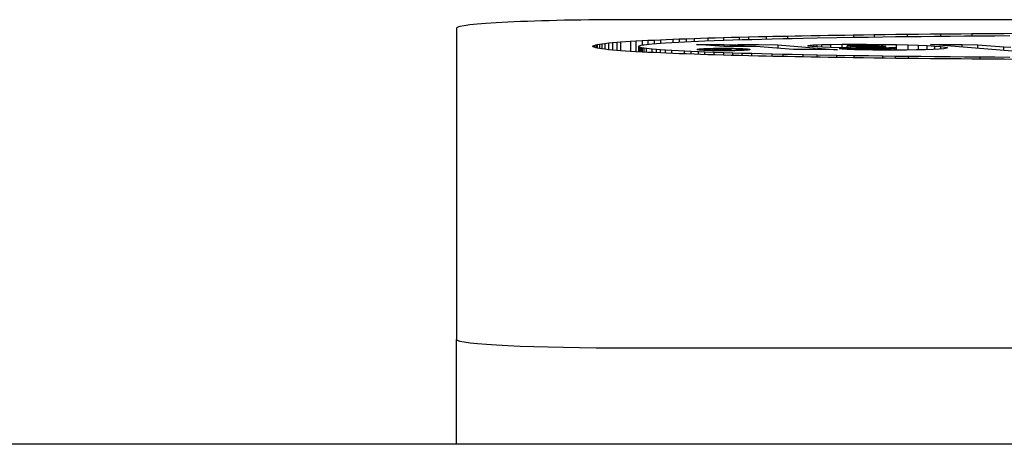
# Model space of a CAD drawing. Header units: millimetres. Extents: x 5 to 415, y 5 to 292.
# Tile 17 of 35: x 137.583 to 138.476, y 131.998 to 132.383. Entities that reach past the tile are written whole.
import ezdxf

# ---------------------------------------------------------------- set-up
doc = ezdxf.new("R2010")
doc.units = ezdxf.units.MM
doc.layers.add('TRAIT-FORT', color=4, linetype='Continuous', lineweight=25)

msp = doc.modelspace()

# ---------------------------------------------------------------- linework, layer by layer
at = {"color": 7, "linetype": 'Continuous'}
for p, q in [((139.09041, 132.38301), (138.13791, 132.38301)), ((137.97916, 132.37528), (137.97916, 132.09308)), ((138.12439, 132.36254), (138.12787, 132.36281)), ((138.12787, 132.36281), (138.13233, 132.36312)), ((138.12787, 132.36281), (138.12787, 132.35488)), ((138.13233, 132.36312), (138.137, 132.36344)), ((138.137, 132.36344), (138.14163, 132.36372)), ((138.137, 132.36344), (138.137, 132.35426)), ((138.14163, 132.36372), (138.14737, 132.36403)), ((138.14163, 132.36372), (138.14163, 132.35397)), ((138.14737, 132.36403), (138.15255, 132.36429)), ((138.14737, 132.36403), (138.14737, 132.36001)), ((138.15255, 132.36429), (138.15819, 132.36456)), ((138.15255, 132.36429), (138.15255, 132.36076)), ((138.15819, 132.36456), (138.16417, 132.36484)), ((138.15819, 132.36456), (138.15819, 132.36135)), ((138.16417, 132.36484), (138.1693, 132.36506)), ((138.16417, 132.36484), (138.16417, 132.36182)), ((138.1693, 132.36506), (138.17511, 132.36529)), ((138.17444, 132.36243), (138.18038, 132.36274)), ((138.17511, 132.36529), (138.18108, 132.36552)), ((138.17511, 132.36529), (138.17511, 132.36246)), ((138.18038, 132.36274), (138.18592, 132.36302)), ((138.18108, 132.36552), (138.1874, 132.36576)), ((138.18108, 132.36552), (138.18108, 132.36278)), ((138.18592, 132.36302), (138.19198, 132.36331)), ((138.1874, 132.36576), (138.19458, 132.36601)), ((138.1874, 132.36576), (138.1874, 132.36309)), ((138.19198, 132.36331), (138.19846, 132.36359)), ((138.19458, 132.36601), (138.2003, 132.3662)), ((138.19458, 132.36601), (138.19458, 132.36342)), ((138.19846, 132.36359), (138.20439, 132.36383)), ((138.2003, 132.3662), (138.20701, 132.36641)), ((138.20439, 132.36383), (138.21257, 132.36413)), ((138.20701, 132.36641), (138.21357, 132.36661)), ((138.20701, 132.36641), (138.20701, 132.36392)), ((138.21257, 132.36413), (138.22142, 132.36443)), ((138.21357, 132.36661), (138.22112, 132.36683)), ((138.22112, 132.36683), (138.22823, 132.36702)), ((138.22112, 132.36683), (138.22112, 132.36442)), ((138.22142, 132.36443), (138.22965, 132.36469)), ((138.22823, 132.36702), (138.23548, 132.36721)), ((138.22965, 132.36469), (138.23817, 132.36495)), ((138.23548, 132.36721), (138.24396, 132.36743)), ((138.23548, 132.36721), (138.23548, 132.36487)), ((138.23817, 132.36495), (138.24696, 132.36519)), ((138.24396, 132.36743), (138.25288, 132.36763)), ((138.24396, 132.36743), (138.24396, 132.36511)), ((138.24696, 132.36519), (138.25583, 132.36542)), ((138.25288, 132.36763), (138.25978, 132.3678)), ((138.25583, 132.36542), (138.26536, 132.36566)), ((138.25978, 132.3678), (138.26578, 132.36793)), ((138.25978, 132.3678), (138.25978, 132.36552)), ((138.26536, 132.36566), (138.27512, 132.36589)), ((138.26578, 132.36793), (138.27198, 132.36806)), ((138.27198, 132.36806), (138.27907, 132.3682)), ((138.27512, 132.36589), (138.28339, 132.36607)), ((138.27907, 132.3682), (138.28599, 132.36834)), ((138.27907, 132.3682), (138.27907, 132.36598)), ((138.28339, 132.36607), (138.29322, 132.36627)), ((138.28599, 132.36834), (138.29245, 132.36846)), ((138.29245, 132.36846), (138.30063, 132.36861)), ((138.29322, 132.36627), (138.306, 132.36652)), ((138.30063, 132.36861), (138.3086, 132.36875)), ((138.306, 132.36652), (138.32392, 132.36684)), ((138.3086, 132.36875), (138.31614, 132.36887)), ((138.31614, 132.36887), (138.32361, 132.36899)), ((138.32361, 132.36899), (138.3311, 132.36911)), ((138.32392, 132.36684), (138.33967, 132.3671)), ((138.3311, 132.36911), (138.3389, 132.36922)), ((138.3389, 132.36922), (138.34811, 132.36935)), ((138.3389, 132.36922), (138.3389, 132.36708)), ((138.33967, 132.3671), (138.35266, 132.36729)), ((138.34811, 132.36935), (138.35782, 132.36949)), ((138.35266, 132.36729), (138.36558, 132.36747)), ((138.35782, 132.36949), (138.36774, 132.36961)), ((138.35782, 132.36949), (138.35782, 132.36736)), ((138.36558, 132.36747), (138.37692, 132.36762)), ((138.36774, 132.36961), (138.37729, 132.36973)), ((138.37692, 132.36762), (138.38893, 132.36776)), ((138.37729, 132.36973), (138.38749, 132.36985)), ((138.38749, 132.36985), (138.39797, 132.36996)), ((138.38749, 132.36985), (138.38749, 132.36774)), ((138.38893, 132.36776), (138.40032, 132.36789)), ((138.39797, 132.36996), (138.40873, 132.37007)), ((138.40032, 132.36789), (138.4124, 132.36801)), ((138.40873, 132.37007), (138.41777, 132.37016)), ((138.4124, 132.36801), (138.42643, 132.36815)), ((138.41777, 132.37016), (138.42762, 132.37024)), ((138.41777, 132.37016), (138.41777, 132.36806)), ((138.42643, 132.36815), (138.43956, 132.36827)), ((138.42762, 132.37024), (138.43664, 132.37032)), ((138.43664, 132.37032), (138.44628, 132.3704)), ((138.43956, 132.36827), (138.45362, 132.36839)), ((138.44628, 132.3704), (138.45646, 132.37047)), ((138.44628, 132.3704), (138.44628, 132.36832)), ((138.45362, 132.36839), (138.46705, 132.36848)), ((138.45646, 132.37047), (138.46531, 132.37053)), ((138.46531, 132.37053), (138.47553, 132.3706)), ((138.46705, 132.36848), (138.48074, 132.36857)), ((138.47553, 132.3706), (138.48606, 132.37066)), ((138.10249, 132.35885), (138.10315, 132.35922)), ((138.10315, 132.35847), (138.10249, 132.35885)), ((138.10315, 132.35922), (138.10407, 132.35965)), ((138.10407, 132.35804), (138.10315, 132.35847)), ((138.10407, 132.35965), (138.10533, 132.36013)), ((138.10407, 132.35965), (138.10407, 132.35804)), ((138.10533, 132.35756), (138.10407, 132.35804)), ((138.10533, 132.36013), (138.10666, 132.36048)), ((138.10533, 132.36013), (138.10533, 132.35756)), ((138.10666, 132.35721), (138.10533, 132.35756)), ((138.10666, 132.36048), (138.10865, 132.36087)), ((138.10666, 132.36048), (138.10666, 132.35721)), ((138.10865, 132.35683), (138.10666, 132.35721)), ((138.10865, 132.36087), (138.11105, 132.36122)), ((138.10865, 132.36087), (138.10865, 132.35683)), ((138.11105, 132.35647), (138.10865, 132.35683)), ((138.11105, 132.36122), (138.11372, 132.36155)), ((138.11105, 132.36122), (138.11105, 132.35647)), ((138.11372, 132.35614), (138.11105, 132.35647)), ((138.11372, 132.36155), (138.11686, 132.36187)), ((138.11372, 132.36155), (138.11372, 132.35614)), ((138.11686, 132.35582), (138.11372, 132.35614)), ((138.11686, 132.36187), (138.12046, 132.36221)), ((138.11686, 132.36187), (138.11686, 132.35582)), ((138.12046, 132.35548), (138.11686, 132.35582)), ((138.12046, 132.36221), (138.12439, 132.36254)), ((138.12046, 132.36221), (138.12046, 132.35548)), ((138.12439, 132.35515), (138.12046, 132.35548)), ((138.12439, 132.36254), (138.12439, 132.35515)), ((138.12787, 132.35488), (138.12439, 132.35515)), ((138.13233, 132.35457), (138.12787, 132.35488)), ((138.137, 132.35426), (138.13233, 132.35457)), ((138.14163, 132.35397), (138.137, 132.35426)), ((138.14737, 132.35366), (138.14163, 132.35397)), ((138.14447, 132.35885), (138.14488, 132.3593)), ((138.14447, 132.35885), (138.14488, 132.35839)), ((138.14447, 132.35382), (138.14447, 132.35885)), ((138.14488, 132.3593), (138.14558, 132.35956)), ((138.14488, 132.35839), (138.14558, 132.35813)), ((138.14488, 132.3538), (138.14488, 132.35839)), ((138.14558, 132.35956), (138.14657, 132.35982)), ((138.14558, 132.35813), (138.14657, 132.35787)), ((138.14558, 132.35376), (138.14558, 132.35813)), ((138.14657, 132.35982), (138.14768, 132.36008)), ((138.14657, 132.35787), (138.14768, 132.35761)), ((138.14657, 132.3537), (138.14657, 132.35787)), ((138.15255, 132.3534), (138.14737, 132.35366)), ((138.14768, 132.36008), (138.14929, 132.36035)), ((138.14768, 132.35761), (138.14929, 132.35734)), ((138.14768, 132.35365), (138.14768, 132.35761)), ((138.14929, 132.36035), (138.15148, 132.36064)), ((138.14929, 132.35734), (138.15148, 132.35705)), ((138.14929, 132.35356), (138.14929, 132.35734)), ((138.15148, 132.36064), (138.1539, 132.36091)), ((138.15148, 132.35705), (138.1539, 132.35678)), ((138.15148, 132.35345), (138.15148, 132.35705)), ((138.1539, 132.36091), (138.15652, 132.36121)), ((138.1539, 132.35678), (138.15652, 132.35648)), ((138.15652, 132.36121), (138.16031, 132.36153)), ((138.15652, 132.35648), (138.16031, 132.35616)), ((138.15652, 132.35321), (138.15652, 132.35648)), ((138.16031, 132.36153), (138.16407, 132.36182)), ((138.16031, 132.35616), (138.16407, 132.35587)), ((138.16031, 132.35303), (138.16031, 132.35616)), ((138.16407, 132.36182), (138.16863, 132.3621)), ((138.16407, 132.35587), (138.16863, 132.35559)), ((138.16407, 132.35286), (138.16407, 132.35587)), ((138.16863, 132.3621), (138.17444, 132.36243)), ((138.16863, 132.35559), (138.17444, 132.35526)), ((138.16863, 132.35266), (138.16863, 132.35559)), ((138.17444, 132.35526), (138.18038, 132.35495)), ((138.17444, 132.35243), (138.17444, 132.35526)), ((138.18038, 132.35495), (138.18592, 132.35467)), ((138.18592, 132.35467), (138.19198, 132.35438)), ((138.18592, 132.35199), (138.18592, 132.35467)), ((138.19198, 132.35438), (138.19846, 132.3541)), ((138.19198, 132.35177), (138.19198, 132.35438)), ((138.19668, 132.36039), (138.20074, 132.3605)), ((138.22172, 132.35875), (138.19668, 132.36039)), ((138.19733, 132.35596), (138.19736, 132.35601)), ((138.19736, 132.3559), (138.19733, 132.35596)), ((138.19736, 132.35601), (138.19745, 132.35607)), ((138.19736, 132.35601), (138.19736, 132.3559)), ((138.19745, 132.35584), (138.19736, 132.3559)), ((138.19745, 132.35607), (138.19764, 132.35614)), ((138.19745, 132.35584), (138.19745, 132.35607)), ((138.19764, 132.35577), (138.19745, 132.35584)), ((138.19764, 132.35614), (138.19791, 132.35621)), ((138.19764, 132.35577), (138.19764, 132.35614)), ((138.19791, 132.3557), (138.19764, 132.35577)), ((138.19791, 132.35621), (138.19832, 132.35629)), ((138.19791, 132.3557), (138.19791, 132.35621)), ((138.19832, 132.35563), (138.19791, 132.3557)), ((138.19832, 132.35629), (138.19875, 132.35635)), ((138.19832, 132.35563), (138.19832, 132.35629)), ((138.19875, 132.35556), (138.19832, 132.35563)), ((138.19846, 132.3541), (138.20439, 132.35386)), ((138.19846, 132.35156), (138.19846, 132.3541)), ((138.19875, 132.35635), (138.19937, 132.35643)), ((138.19875, 132.35556), (138.19875, 132.35635)), ((138.19937, 132.35549), (138.19875, 132.35556)), ((138.19937, 132.35643), (138.20007, 132.35649)), ((138.19937, 132.35549), (138.19937, 132.35643)), ((138.20007, 132.35542), (138.19937, 132.35549)), ((138.20007, 132.35649), (138.20082, 132.35656)), ((138.20007, 132.35542), (138.20007, 132.35649)), ((138.20082, 132.35535), (138.20007, 132.35542)), ((138.20074, 132.3605), (138.2059, 132.36053)), ((138.20074, 132.3605), (138.20074, 132.36012)), ((138.20082, 132.35656), (138.2017, 132.35663)), ((138.20082, 132.35535), (138.20082, 132.35656)), ((138.2017, 132.35529), (138.20082, 132.35535)), ((138.2017, 132.35663), (138.20264, 132.35669)), ((138.2017, 132.35529), (138.2017, 132.35663)), ((138.20264, 132.35523), (138.2017, 132.35529)), ((138.20264, 132.35669), (138.20362, 132.35674)), ((138.20264, 132.35523), (138.20264, 132.35669)), ((138.20362, 132.35517), (138.20264, 132.35523)), ((138.20277, 132.35602), (138.2027, 132.35596)), ((138.20277, 132.35589), (138.2027, 132.35596)), ((138.2027, 132.35596), (138.2027, 132.35522)), ((138.20293, 132.35609), (138.20277, 132.35602)), ((138.20293, 132.35582), (138.20277, 132.35589)), ((138.20277, 132.35589), (138.20277, 132.35522)), ((138.20319, 132.35616), (138.20293, 132.35609)), ((138.20319, 132.35576), (138.20293, 132.35582)), ((138.20293, 132.35582), (138.20293, 132.35521)), ((138.20354, 132.35623), (138.20319, 132.35616)), ((138.20354, 132.35569), (138.20319, 132.35576)), ((138.20319, 132.35576), (138.20319, 132.3552)), ((138.20402, 132.35629), (138.20354, 132.35623)), ((138.20402, 132.35562), (138.20354, 132.35569)), ((138.20354, 132.35569), (138.20354, 132.35517)), ((138.20362, 132.35674), (138.20465, 132.35679)), ((138.20362, 132.35624), (138.20362, 132.35674)), ((138.20465, 132.35512), (138.20362, 132.35517)), ((138.20455, 132.35635), (138.20402, 132.35629)), ((138.20455, 132.35556), (138.20402, 132.35562)), ((138.20402, 132.35562), (138.20402, 132.35515)), ((138.20439, 132.35386), (138.21257, 132.35356)), ((138.20439, 132.35136), (138.20439, 132.35386)), ((138.20513, 132.35641), (138.20455, 132.35635)), ((138.20513, 132.35551), (138.20455, 132.35556)), ((138.20455, 132.35556), (138.20455, 132.35513)), ((138.20465, 132.35679), (138.20577, 132.35684)), ((138.20465, 132.35636), (138.20465, 132.35679)), ((138.20577, 132.35507), (138.20465, 132.35512)), ((138.20598, 132.35647), (138.20513, 132.35641)), ((138.20598, 132.35545), (138.20513, 132.35551)), ((138.20513, 132.35551), (138.20513, 132.3551)), ((138.20577, 132.35684), (138.20701, 132.35689)), ((138.20577, 132.35645), (138.20577, 132.35684)), ((138.20701, 132.35502), (138.20577, 132.35507)), ((138.2059, 132.36053), (138.2136, 132.36048)), ((138.2059, 132.36053), (138.2059, 132.35979)), ((138.20679, 132.35652), (138.20598, 132.35647)), ((138.20679, 132.35539), (138.20598, 132.35545)), ((138.20598, 132.35545), (138.20598, 132.35506)), ((138.20769, 132.35657), (138.20679, 132.35652)), ((138.20769, 132.35534), (138.20679, 132.35539)), ((138.20679, 132.35539), (138.20679, 132.35503)), ((138.20701, 132.35689), (138.20836, 132.35694)), ((138.20701, 132.35653), (138.20701, 132.35689)), ((138.20836, 132.35498), (138.20701, 132.35502)), ((138.20879, 132.35663), (138.20769, 132.35657)), ((138.20879, 132.35529), (138.20769, 132.35534)), ((138.20769, 132.35534), (138.20769, 132.355)), ((138.20836, 132.35694), (138.20969, 132.35697)), ((138.20836, 132.3566), (138.20836, 132.35694)), ((138.20969, 132.35494), (138.20836, 132.35498)), ((138.2099, 132.35667), (138.20879, 132.35663)), ((138.2099, 132.35525), (138.20879, 132.35529)), ((138.20879, 132.35529), (138.20879, 132.35497)), ((138.20969, 132.35697), (138.2111, 132.35701)), ((138.20969, 132.35666), (138.20969, 132.35697)), ((138.2111, 132.35491), (138.20969, 132.35494)), ((138.21091, 132.35671), (138.2099, 132.35667)), ((138.21091, 132.35521), (138.2099, 132.35525)), ((138.2099, 132.35525), (138.2099, 132.35493)), ((138.21205, 132.35674), (138.21091, 132.35671)), ((138.21205, 132.35517), (138.21091, 132.35521)), ((138.21091, 132.35521), (138.21091, 132.35491)), ((138.21098, 132.35539), (138.21828, 132.35583)), ((138.21611, 132.35539), (138.21098, 132.35539)), ((138.2111, 132.35701), (138.21264, 132.35704)), ((138.2111, 132.35671), (138.2111, 132.35701)), ((138.21264, 132.35487), (138.2111, 132.35491)), ((138.21323, 132.35677), (138.21205, 132.35674)), ((138.21323, 132.35514), (138.21205, 132.35517)), ((138.21205, 132.35517), (138.21205, 132.35489)), ((138.2121, 132.35615), (138.21219, 132.35624)), ((138.21247, 132.35607), (138.2121, 132.35615)), ((138.21219, 132.35624), (138.21261, 132.35633)), ((138.21219, 132.35624), (138.21219, 132.35613)), ((138.2134, 132.35598), (138.21247, 132.35607)), ((138.21261, 132.35633), (138.21352, 132.3564)), ((138.21261, 132.35633), (138.21261, 132.35606)), ((138.21264, 132.35704), (138.21415, 132.35707)), ((138.21264, 132.35675), (138.21264, 132.35704)), ((138.21415, 132.35485), (138.21264, 132.35487)), ((138.21461, 132.3568), (138.21323, 132.35677)), ((138.21461, 132.35511), (138.21323, 132.35514)), ((138.21323, 132.35514), (138.21323, 132.35486)), ((138.21465, 132.35592), (138.2134, 132.35598)), ((138.21352, 132.3564), (138.2148, 132.35647)), ((138.21352, 132.3564), (138.21352, 132.35598)), ((138.2136, 132.36048), (138.22131, 132.36039)), ((138.2136, 132.36048), (138.2136, 132.35928)), ((138.21415, 132.35707), (138.21578, 132.35709)), ((138.21415, 132.35679), (138.21415, 132.35707)), ((138.21578, 132.35483), (138.21415, 132.35485)), ((138.21597, 132.35682), (138.21461, 132.3568)), ((138.21597, 132.35509), (138.21461, 132.35511)), ((138.21461, 132.35511), (138.21461, 132.35484)), ((138.21597, 132.35587), (138.21465, 132.35592)), ((138.2148, 132.35647), (138.21635, 132.35651)), ((138.2148, 132.35647), (138.2148, 132.35591)), ((138.21578, 132.35709), (138.21743, 132.3571)), ((138.21578, 132.35682), (138.21578, 132.35709)), ((138.21743, 132.35481), (138.21578, 132.35483)), ((138.2174, 132.35684), (138.21597, 132.35682)), ((138.21733, 132.35584), (138.21597, 132.35587)), ((138.2174, 132.35508), (138.21597, 132.35509)), ((138.21597, 132.35509), (138.21597, 132.35483)), ((138.22311, 132.35584), (138.21611, 132.35539)), ((138.21635, 132.35651), (138.21862, 132.35655)), ((138.21635, 132.35651), (138.21635, 132.35587)), ((138.21693, 132.3562), (138.21713, 132.35625)), ((138.21704, 132.35613), (138.21693, 132.3562)), ((138.21693, 132.3562), (138.21693, 132.35585)), ((138.21768, 132.35608), (138.21704, 132.35613)), ((138.21704, 132.35613), (138.21704, 132.35585)), ((138.21713, 132.35625), (138.21771, 132.3563)), ((138.21828, 132.35583), (138.21733, 132.35584)), ((138.2174, 132.35684), (138.21743, 132.3571)), ((138.21885, 132.35685), (138.2174, 132.35684)), ((138.21885, 132.35506), (138.2174, 132.35508)), ((138.2174, 132.35508), (138.21743, 132.35481)), ((138.21743, 132.3571), (138.21898, 132.35711)), ((138.21898, 132.3548), (138.21743, 132.35481)), ((138.21862, 132.35604), (138.21768, 132.35608)), ((138.21768, 132.35608), (138.21768, 132.35584)), ((138.21771, 132.3563), (138.21857, 132.35634)), ((138.21828, 132.35583), (138.21828, 132.35553)), ((138.21857, 132.35634), (138.22009, 132.35636)), ((138.21862, 132.35655), (138.22311, 132.35655)), ((138.21862, 132.35655), (138.21862, 132.35634)), ((138.22022, 132.35601), (138.21862, 132.35604)), ((138.21862, 132.35555), (138.21862, 132.35604)), ((138.22028, 132.35686), (138.21885, 132.35685)), ((138.22028, 132.35506), (138.21885, 132.35506)), ((138.21885, 132.35506), (138.21885, 132.3548)), ((138.21898, 132.35711), (138.22066, 132.35712)), ((138.21898, 132.35685), (138.21898, 132.35711)), ((138.22066, 132.3548), (138.21898, 132.3548)), ((138.22009, 132.35636), (138.22311, 132.35636)), ((138.22311, 132.35601), (138.22022, 132.35601)), ((138.22022, 132.35601), (138.22022, 132.35565)), ((138.2217, 132.35686), (138.22028, 132.35686)), ((138.2217, 132.35506), (138.22028, 132.35506)), ((138.22028, 132.35506), (138.22028, 132.3548)), ((138.22066, 132.35712), (138.22233, 132.35712)), ((138.22066, 132.35686), (138.22066, 132.35712)), ((138.22233, 132.3548), (138.22066, 132.3548)), ((138.22131, 132.36039), (138.22712, 132.36025)), ((138.22131, 132.36039), (138.22131, 132.35878)), ((138.22321, 132.35685), (138.2217, 132.35686)), ((138.22321, 132.35506), (138.2217, 132.35506)), ((138.2217, 132.35506), (138.2217, 132.3548)), ((138.23622, 132.35874), (138.22172, 132.35875)), ((138.22233, 132.35712), (138.22404, 132.35711)), ((138.22233, 132.35686), (138.22233, 132.35712)), ((138.22404, 132.3548), (138.22233, 132.3548)), ((138.22311, 132.35655), (138.22788, 132.35655)), ((138.22311, 132.35636), (138.22311, 132.35601)), ((138.22311, 132.35601), (138.22311, 132.35584)), ((138.22311, 132.35539), (138.22311, 132.35584)), ((138.22788, 132.35539), (138.22311, 132.35539)), ((138.22464, 132.35684), (138.22321, 132.35685)), ((138.22464, 132.35507), (138.22321, 132.35506)), ((138.22321, 132.35506), (138.22321, 132.3548)), ((138.22404, 132.35711), (138.22567, 132.3571)), ((138.22404, 132.35685), (138.22404, 132.35711)), ((138.22567, 132.35482), (138.22404, 132.3548)), ((138.2261, 132.35683), (138.22464, 132.35684)), ((138.2261, 132.35509), (138.22464, 132.35507)), ((138.22464, 132.35507), (138.22464, 132.35481)), ((138.22567, 132.3571), (138.22724, 132.35708)), ((138.22567, 132.35683), (138.22567, 132.3571)), ((138.22724, 132.35483), (138.22567, 132.35482)), ((138.22748, 132.3568), (138.2261, 132.35683)), ((138.22748, 132.35511), (138.2261, 132.35509)), ((138.2261, 132.35509), (138.2261, 132.35482)), ((138.22712, 132.36025), (138.23253, 132.36007)), ((138.22712, 132.36025), (138.22712, 132.35874)), ((138.22724, 132.35708), (138.22863, 132.35706)), ((138.22724, 132.35681), (138.22724, 132.35708)), ((138.22863, 132.35485), (138.22724, 132.35483)), ((138.22879, 132.35678), (138.22748, 132.3568)), ((138.22879, 132.35514), (138.22748, 132.35511)), ((138.22748, 132.35511), (138.22748, 132.35484)), ((138.22788, 132.35655), (138.22788, 132.35539)), ((138.22863, 132.35706), (138.23003, 132.35704)), ((138.22863, 132.35678), (138.22863, 132.35706)), ((138.23003, 132.35488), (138.22863, 132.35485)), ((138.23013, 132.35674), (138.22879, 132.35678)), ((138.23013, 132.35517), (138.22879, 132.35514)), ((138.22879, 132.35514), (138.22879, 132.35486)), ((138.23003, 132.35704), (138.23133, 132.35701)), ((138.23003, 132.35675), (138.23003, 132.35704)), ((138.23133, 132.35491), (138.23003, 132.35488)), ((138.23138, 132.35671), (138.23013, 132.35674)), ((138.23138, 132.3552), (138.23013, 132.35517)), ((138.23013, 132.35517), (138.23013, 132.35488)), ((138.23133, 132.35701), (138.23265, 132.35697)), ((138.23133, 132.35671), (138.23133, 132.35701)), ((138.23265, 132.35494), (138.23133, 132.35491)), ((138.23251, 132.35667), (138.23138, 132.35671)), ((138.23251, 132.35525), (138.23138, 132.3552)), ((138.23138, 132.3552), (138.23138, 132.35491)), ((138.23358, 132.35663), (138.23251, 132.35667)), ((138.23358, 132.35529), (138.23251, 132.35525)), ((138.23251, 132.35525), (138.23251, 132.35494)), ((138.23253, 132.36007), (138.2396, 132.35989)), ((138.23253, 132.36007), (138.23253, 132.35874)), ((138.23265, 132.35697), (138.23394, 132.35694)), ((138.23265, 132.35666), (138.23265, 132.35697)), ((138.23394, 132.35497), (138.23265, 132.35494)), ((138.23463, 132.35657), (138.23358, 132.35663)), ((138.23463, 132.35534), (138.23358, 132.35529)), ((138.23358, 132.35529), (138.23358, 132.35497)), ((138.23394, 132.35694), (138.2352, 132.3569)), ((138.23394, 132.35661), (138.23394, 132.35694)), ((138.2352, 132.35502), (138.23394, 132.35497)), ((138.2396, 132.35989), (138.23398, 132.36044)), ((138.23398, 132.36044), (138.25277, 132.36037)), ((138.23552, 132.35653), (138.23463, 132.35657)), ((138.23552, 132.35539), (138.23463, 132.35534)), ((138.23463, 132.35534), (138.23463, 132.355)), ((138.2352, 132.3569), (138.23639, 132.35686)), ((138.2352, 132.35655), (138.2352, 132.3569)), ((138.23639, 132.35506), (138.2352, 132.35502)), ((138.23643, 132.35647), (138.23552, 132.35653)), ((138.23643, 132.35545), (138.23552, 132.35539)), ((138.23552, 132.35539), (138.23552, 132.35503)), ((138.25033, 132.35863), (138.23622, 132.35874)), ((138.23639, 132.35686), (138.2375, 132.3568)), ((138.23643, 132.35647), (138.23639, 132.35686)), ((138.23643, 132.35545), (138.23639, 132.35506)), ((138.2375, 132.35511), (138.23639, 132.35506)), ((138.23726, 132.35641), (138.23643, 132.35647)), ((138.23726, 132.35551), (138.23643, 132.35545)), ((138.23793, 132.35634), (138.23726, 132.35641)), ((138.23793, 132.35557), (138.23726, 132.35551)), ((138.23726, 132.35551), (138.23726, 132.3551)), ((138.2375, 132.3568), (138.23845, 132.35676)), ((138.2375, 132.35638), (138.2375, 132.3568)), ((138.23845, 132.35516), (138.2375, 132.35511)), ((138.23856, 132.35627), (138.23793, 132.35634)), ((138.23856, 132.35565), (138.23793, 132.35557)), ((138.23793, 132.35557), (138.23793, 132.35513)), ((138.23845, 132.35676), (138.23941, 132.35671)), ((138.23845, 132.35628), (138.23845, 132.35676)), ((138.23941, 132.3552), (138.23845, 132.35516)), ((138.23902, 132.3562), (138.23856, 132.35627)), ((138.23902, 132.35571), (138.23856, 132.35565)), ((138.23856, 132.35565), (138.23856, 132.35516)), ((138.23935, 132.35613), (138.23902, 132.3562)), ((138.23935, 132.35578), (138.23902, 132.35571)), ((138.23902, 132.35571), (138.23902, 132.35519)), ((138.23957, 132.35607), (138.23935, 132.35613)), ((138.23957, 132.35585), (138.23935, 132.35578)), ((138.23935, 132.35578), (138.23935, 132.3552)), ((138.23941, 132.35671), (138.24034, 132.35665)), ((138.23941, 132.35611), (138.23941, 132.35671)), ((138.24034, 132.35526), (138.23941, 132.3552)), ((138.23969, 132.35601), (138.23957, 132.35607)), ((138.23969, 132.35591), (138.23957, 132.35585)), ((138.23957, 132.35585), (138.23957, 132.35522)), ((138.2396, 132.35989), (138.2396, 132.35871)), ((138.23971, 132.35596), (138.23969, 132.35601)), ((138.23971, 132.35596), (138.23969, 132.35591)), ((138.23969, 132.35522), (138.23971, 132.35596)), ((138.23969, 132.35591), (138.23969, 132.35522)), ((138.24034, 132.35665), (138.2412, 132.35659)), ((138.24034, 132.35526), (138.24034, 132.35665)), ((138.2412, 132.35532), (138.24034, 132.35526)), ((138.2412, 132.35659), (138.24197, 132.35653)), ((138.2412, 132.35532), (138.2412, 132.35659)), ((138.24197, 132.35539), (138.2412, 132.35532)), ((138.24197, 132.35653), (138.24262, 132.35647)), ((138.24197, 132.35539), (138.24197, 132.35653)), ((138.24262, 132.35545), (138.24197, 132.35539)), ((138.24262, 132.35647), (138.24318, 132.35641)), ((138.24262, 132.35545), (138.24262, 132.35647)), ((138.24318, 132.35551), (138.24262, 132.35545)), ((138.24318, 132.35641), (138.2437, 132.35635)), ((138.24318, 132.35551), (138.24318, 132.35641)), ((138.2437, 132.35557), (138.24318, 132.35551)), ((138.2437, 132.35635), (138.24412, 132.35628)), ((138.2437, 132.35557), (138.2437, 132.35635)), ((138.24412, 132.35563), (138.2437, 132.35557)), ((138.24412, 132.35628), (138.24442, 132.35623)), ((138.24412, 132.35563), (138.24412, 132.35628)), ((138.24442, 132.35569), (138.24412, 132.35563)), ((138.24442, 132.35623), (138.24471, 132.35616)), ((138.24442, 132.35569), (138.24442, 132.35623)), ((138.24471, 132.35575), (138.24442, 132.35569)), ((138.24471, 132.35616), (138.2449, 132.3561)), ((138.24471, 132.35575), (138.24471, 132.35616)), ((138.2449, 132.35581), (138.24471, 132.35575)), ((138.2449, 132.3561), (138.24503, 132.35604)), ((138.2449, 132.35581), (138.2449, 132.3561)), ((138.24503, 132.35588), (138.2449, 132.35581)), ((138.24503, 132.35604), (138.24508, 132.35596)), ((138.24503, 132.35588), (138.24503, 132.35604)), ((138.24508, 132.35596), (138.24503, 132.35588)), ((138.28457, 132.35584), (138.25033, 132.35863)), ((138.25277, 132.36037), (138.27026, 132.36029)), ((138.27026, 132.36029), (138.32442, 132.35574)), ((138.27026, 132.36029), (138.27026, 132.35701)), ((138.30432, 132.35585), (138.28457, 132.35584)), ((138.29766, 132.35929), (138.29817, 132.35956)), ((138.29832, 132.35903), (138.29766, 132.35929)), ((138.29817, 132.35956), (138.29974, 132.3598)), ((138.29817, 132.35909), (138.29817, 132.35956)), ((138.30123, 132.35864), (138.29832, 132.35903)), ((138.29974, 132.3598), (138.30265, 132.36006)), ((138.29974, 132.35884), (138.29974, 132.3598)), ((138.306, 132.35826), (138.30123, 132.35864)), ((138.30265, 132.36006), (138.30593, 132.36026)), ((138.30265, 132.35852), (138.30265, 132.36006)), ((138.32442, 132.35574), (138.30432, 132.35585)), ((138.30593, 132.36026), (138.31032, 132.3604)), ((138.30593, 132.35826), (138.30593, 132.36026)), ((138.31088, 132.35801), (138.306, 132.35826)), ((138.31032, 132.3604), (138.31816, 132.36058)), ((138.31032, 132.35804), (138.31032, 132.3604)), ((138.3182, 132.35773), (138.31088, 132.35801)), ((138.31816, 132.36058), (138.32854, 132.36071)), ((138.31816, 132.36058), (138.31816, 132.35773)), ((138.32708, 132.35749), (138.3182, 132.35773)), ((138.32603, 132.3568), (138.32727, 132.35697)), ((138.32708, 132.35649), (138.32603, 132.3568)), ((138.33466, 132.35736), (138.32708, 132.35749)), ((138.32858, 132.35628), (138.32708, 132.35649)), ((138.32727, 132.35697), (138.3304, 132.35703)), ((138.32727, 132.35646), (138.32727, 132.35697)), ((138.32854, 132.36071), (138.3387, 132.36078)), ((138.32854, 132.35747), (138.32854, 132.36071)), ((138.33324, 132.35603), (138.32858, 132.35628)), ((138.3304, 132.35703), (138.33415, 132.35696)), ((138.3304, 132.35618), (138.3304, 132.35703)), ((138.33972, 132.35579), (138.33324, 132.35603)), ((138.33338, 132.35944), (138.33335, 132.35927)), ((138.33335, 132.35927), (138.3363, 132.35902)), ((138.33335, 132.35739), (138.33335, 132.35927)), ((138.3353, 132.35953), (138.33338, 132.35944)), ((138.33415, 132.35696), (138.34183, 132.3568)), ((138.33415, 132.35599), (138.33415, 132.35696)), ((138.34198, 132.3573), (138.33466, 132.35736)), ((138.33884, 132.35963), (138.3353, 132.35953)), ((138.3363, 132.35902), (138.34179, 132.35881)), ((138.3363, 132.35735), (138.3363, 132.35902)), ((138.3387, 132.36078), (138.35061, 132.36077)), ((138.3387, 132.35962), (138.3387, 132.36078)), ((138.34412, 132.35964), (138.33884, 132.35963)), ((138.34817, 132.35558), (138.33972, 132.35579)), ((138.34179, 132.35881), (138.34784, 132.35864)), ((138.34179, 132.3573), (138.34179, 132.35881)), ((138.34183, 132.3568), (138.34944, 132.35671)), ((138.34183, 132.35573), (138.34183, 132.3568)), ((138.35148, 132.35725), (138.34198, 132.3573)), ((138.34944, 132.35957), (138.34412, 132.35964)), ((138.34784, 132.35864), (138.35414, 132.35856)), ((138.34784, 132.35727), (138.34784, 132.35864)), ((138.35658, 132.35547), (138.34817, 132.35558)), ((138.35745, 132.35936), (138.34944, 132.35957)), ((138.34944, 132.35671), (138.35639, 132.35671)), ((138.34944, 132.35556), (138.34944, 132.35671)), ((138.35061, 132.36077), (138.36473, 132.36062)), ((138.35061, 132.35954), (138.35061, 132.36077)), ((138.35862, 132.35725), (138.35148, 132.35725)), ((138.35414, 132.35725), (138.35414, 132.35856)), ((138.35414, 132.35856), (138.36076, 132.35856)), ((138.35639, 132.35671), (138.36335, 132.35678)), ((138.35639, 132.35547), (138.35639, 132.35671)), ((138.36841, 132.35539), (138.35658, 132.35547)), ((138.36208, 132.35922), (138.35745, 132.35936)), ((138.36528, 132.35732), (138.35862, 132.35725)), ((138.36076, 132.35856), (138.36785, 132.35865)), ((138.36076, 132.35728), (138.36076, 132.35856)), ((138.36575, 132.35901), (138.36208, 132.35922)), ((138.36335, 132.35678), (138.36878, 132.3569)), ((138.36335, 132.35542), (138.36335, 132.35678)), ((138.36473, 132.36062), (138.37777, 132.3604)), ((138.36473, 132.35907), (138.36473, 132.36062)), ((138.37089, 132.35741), (138.36528, 132.35732)), ((138.36812, 132.35882), (138.36575, 132.35901)), ((138.36785, 132.35865), (138.36812, 132.35882)), ((138.36785, 132.35865), (138.36785, 132.35736)), ((138.36812, 132.35736), (138.36812, 132.35882)), ((138.37824, 132.35539), (138.36841, 132.35539)), ((138.36878, 132.3569), (138.37314, 132.35703)), ((138.36878, 132.35539), (138.36878, 132.3569)), ((138.37756, 132.35751), (138.37089, 132.35741)), ((138.37314, 132.35703), (138.37624, 132.35726)), ((138.37314, 132.35539), (138.37314, 132.35703)), ((138.37624, 132.35726), (138.37756, 132.35751)), ((138.37624, 132.35539), (138.37624, 132.35726)), ((138.37756, 132.35539), (138.37756, 132.35751)), ((138.37777, 132.3604), (138.3884, 132.36014)), ((138.37777, 132.35539), (138.37777, 132.3604)), ((138.38698, 132.35543), (138.37824, 132.35539)), ((138.39612, 132.35553), (138.38698, 132.35543)), ((138.3884, 132.36014), (138.39783, 132.35985)), ((138.3884, 132.35545), (138.3884, 132.36014)), ((138.40413, 132.3557), (138.39612, 132.35553)), ((138.39783, 132.35985), (138.40581, 132.35947)), ((138.39783, 132.35557), (138.39783, 132.35985)), ((138.41127, 132.35595), (138.40413, 132.3557)), ((138.40581, 132.35947), (138.41254, 132.35908)), ((138.40581, 132.35576), (138.40581, 132.35947)), ((138.4867, 132.35418), (138.40873, 132.36059)), ((138.40873, 132.36059), (138.42339, 132.36045)), ((138.41647, 132.35625), (138.41127, 132.35595)), ((138.41254, 132.35908), (138.41815, 132.35865)), ((138.41254, 132.35602), (138.41254, 132.35908)), ((138.4207, 132.35666), (138.41647, 132.35625)), ((138.41815, 132.35865), (138.42227, 132.35815)), ((138.41815, 132.35641), (138.41815, 132.35865)), ((138.42358, 132.35719), (138.4207, 132.35666)), ((138.42227, 132.35815), (138.42408, 132.35767)), ((138.42227, 132.35695), (138.42227, 132.35815)), ((138.42339, 132.36045), (138.43745, 132.36037)), ((138.42339, 132.35939), (138.42339, 132.36045)), ((138.42408, 132.35767), (138.42358, 132.35719)), ((138.43745, 132.36037), (138.45165, 132.36027)), ((138.43745, 132.35823), (138.43745, 132.36037)), ((138.45165, 132.36027), (138.47516, 132.3584)), ((138.45165, 132.35706), (138.45165, 132.36027)), ((138.47516, 132.3584), (138.48145, 132.35804)), ((138.47516, 132.35513), (138.47516, 132.3584)), ((138.15819, 132.35313), (138.15255, 132.3534)), ((138.16417, 132.35285), (138.15819, 132.35313)), ((138.1693, 132.35264), (138.16417, 132.35285)), ((138.17511, 132.3524), (138.1693, 132.35264)), ((138.18108, 132.35217), (138.17511, 132.3524)), ((138.1874, 132.35193), (138.18108, 132.35217)), ((138.19458, 132.35168), (138.1874, 132.35193)), ((138.2003, 132.35149), (138.19458, 132.35168)), ((138.20701, 132.35128), (138.2003, 132.35149)), ((138.21357, 132.35108), (138.20701, 132.35128)), ((138.21257, 132.35356), (138.22142, 132.35326)), ((138.21257, 132.35111), (138.21257, 132.35356)), ((138.22112, 132.35086), (138.21357, 132.35108)), ((138.22823, 132.35067), (138.22112, 132.35086)), ((138.22142, 132.35326), (138.22965, 132.353)), ((138.22142, 132.35085), (138.22142, 132.35326)), ((138.23548, 132.35048), (138.22823, 132.35067)), ((138.22965, 132.353), (138.23817, 132.35274)), ((138.22965, 132.35064), (138.22965, 132.353)), ((138.24396, 132.35026), (138.23548, 132.35048)), ((138.23817, 132.35274), (138.24696, 132.3525)), ((138.23817, 132.35041), (138.23817, 132.35274)), ((138.25288, 132.35006), (138.24396, 132.35026)), ((138.24696, 132.3525), (138.25583, 132.35227)), ((138.24696, 132.35019), (138.24696, 132.3525)), ((138.25978, 132.3499), (138.25288, 132.35006)), ((138.25583, 132.35227), (138.26536, 132.35203)), ((138.26578, 132.34977), (138.25978, 132.3499)), ((138.26536, 132.35203), (138.27512, 132.3518)), ((138.26536, 132.34977), (138.26536, 132.35203)), ((138.27198, 132.34963), (138.26578, 132.34977)), ((138.27907, 132.34949), (138.27198, 132.34963)), ((138.27512, 132.3518), (138.28339, 132.35162)), ((138.27512, 132.34957), (138.27512, 132.3518)), ((138.28599, 132.34935), (138.27907, 132.34949)), ((138.28339, 132.35162), (138.29322, 132.35142)), ((138.29245, 132.34923), (138.28599, 132.34935)), ((138.30063, 132.34908), (138.29245, 132.34923)), ((138.29322, 132.35142), (138.306, 132.35117)), ((138.29322, 132.34922), (138.29322, 132.35142)), ((138.3086, 132.34895), (138.30063, 132.34908)), ((138.306, 132.35117), (138.32392, 132.35085)), ((138.306, 132.34899), (138.306, 132.35117)), ((138.31614, 132.34882), (138.3086, 132.34895)), ((138.32361, 132.3487), (138.31614, 132.34882)), ((138.3311, 132.34858), (138.32361, 132.3487)), ((138.32392, 132.35085), (138.33967, 132.35059)), ((138.32392, 132.3487), (138.32392, 132.35085)), ((138.3389, 132.34847), (138.3311, 132.34858)), ((138.34811, 132.34834), (138.3389, 132.34847)), ((138.33967, 132.35059), (138.35266, 132.3504)), ((138.33967, 132.34846), (138.33967, 132.35059)), ((138.35782, 132.3482), (138.34811, 132.34834)), ((138.35266, 132.3504), (138.36558, 132.35022)), ((138.36774, 132.34808), (138.35782, 132.3482)), ((138.36558, 132.35022), (138.37692, 132.35007)), ((138.36558, 132.34811), (138.36558, 132.35022)), ((138.37729, 132.34796), (138.36774, 132.34808)), ((138.37692, 132.35007), (138.38893, 132.34993)), ((138.37692, 132.34797), (138.37692, 132.35007)), ((138.38749, 132.34784), (138.37729, 132.34796)), ((138.39797, 132.34773), (138.38749, 132.34784)), ((138.38893, 132.34993), (138.40032, 132.3498)), ((138.38893, 132.34783), (138.38893, 132.34993)), ((138.40873, 132.34762), (138.39797, 132.34773)), ((138.40032, 132.3498), (138.4124, 132.34968)), ((138.41777, 132.34754), (138.40873, 132.34762)), ((138.4124, 132.34968), (138.42643, 132.34954)), ((138.42762, 132.34745), (138.41777, 132.34754)), ((138.42643, 132.34954), (138.43956, 132.34943)), ((138.43664, 132.34737), (138.42762, 132.34745)), ((138.44628, 132.34729), (138.43664, 132.34737)), ((138.43956, 132.34943), (138.45362, 132.34931)), ((138.45646, 132.34722), (138.44628, 132.34729)), ((138.45362, 132.34931), (138.46705, 132.34921)), ((138.45362, 132.34724), (138.45362, 132.34931)), ((138.46531, 132.34716), (138.45646, 132.34722)), ((138.47553, 132.34709), (138.46531, 132.34716)), ((138.46705, 132.34921), (138.48074, 132.34912)), ((138.48606, 132.34703), (138.47553, 132.34709)), ((137.97916, 131.99801), (137.97916, 132.09308)), ((138.13791, 132.08535), (139.09041, 132.08535)), ((153.61416, 131.99801), (131.91416, 131.99801))]:
    msp.add_line(p, q, dxfattribs=at)
at = {"layer": 'TRAIT-FORT', "color": 4, "linetype": 'Continuous', "lineweight": 25}
for centre, start_param, end_param in [((138.13791, 132.37528), 1.570796, 3.141593), ((138.13791, 132.09308), 3.141593, 4.712389)]:
    msp.add_ellipse(centre, major_axis=(0.15875, 0), ratio=0.048701, start_param=start_param, end_param=end_param, dxfattribs=at)

doc.saveas('drawing.dxf')
